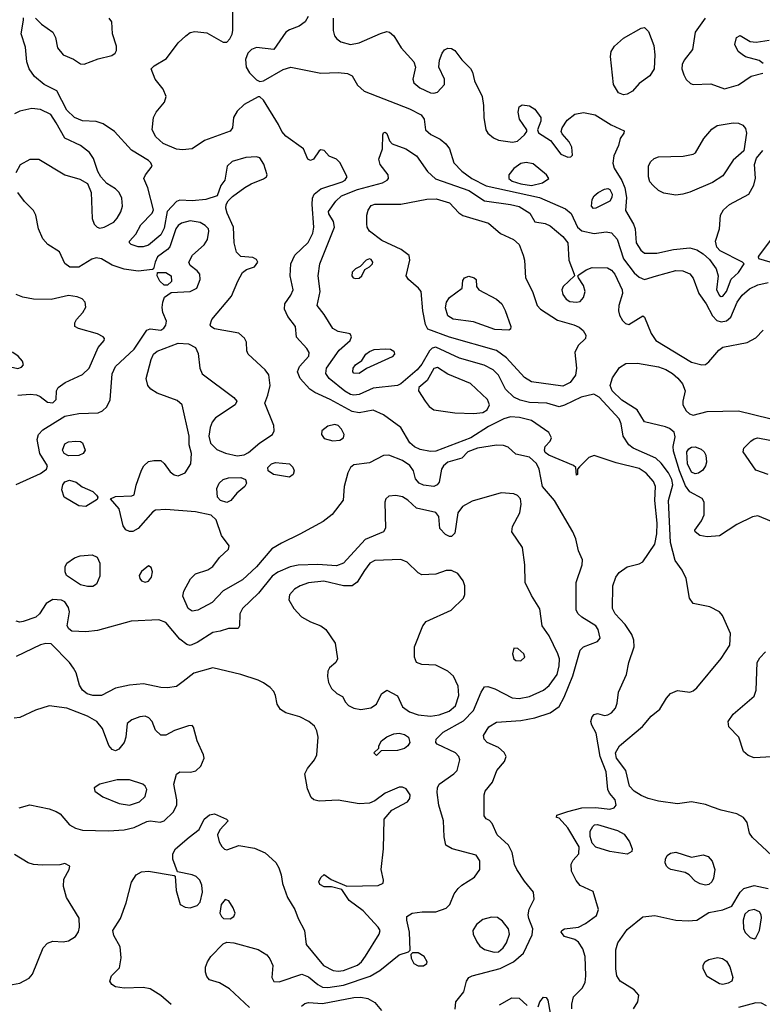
# Model space of a CAD drawing. Extents: x 1173079 to 1307053, y 522583 to 678478.
# Tile 198 of 256: x 1199175 to 1203442, y 605161 to 610817. Entities that reach past the tile are written whole.
import ezdxf

# ---------------------------------------------------------------- set-up
doc = ezdxf.new("R2010")
doc.units = 0

msp = doc.modelspace()

# ---------------------------------------------------------------- linework, layer by layer
at = {"layer": '0CON20XD'}
for points in [[(1200825, 608928.6), (1200765, 608992.5), (1200758.8, 609055), (1200715, 609111.2), (1200695.8, 609155), (1200698.6, 609185), (1200733.5, 609235), (1200745.4, 609265), (1200728.2, 609345), (1200733.2, 609415), (1200755.4, 609465), (1200832.8, 609537.2), (1200858.5, 609591.5), (1200864.3, 609625.7), (1200854.8, 609755.2), (1200858, 609792), (1200866.7, 609815), (1200905, 609845.2), (1201027.3, 609885), (1201045, 609895.5), (1201056.2, 609915), (1201015, 609995.7), (1200995, 610015.7), (1200952.7, 610032.7), (1200925, 610066), (1200905, 610068.8), (1200895, 610063.3), (1200862.5, 610015), (1200845, 610008.8), (1200830, 610015), (1200805.8, 610075), (1200705, 610148.2), (1200680.7, 610175), (1200661.1, 610215), (1200575.4, 610355.4), (1200555, 610373.8), (1200545, 610373.8), (1200465, 610328.9), (1200425, 610291.9), (1200403.6, 610255), (1200398.1, 610195), (1200385, 610177.1), (1200237.7, 610122.3), (1200165, 610075.7), (1200111.1, 610068.9), (1200075, 610072.3), (1199998.6, 610105), (1199956.4, 610145), (1199935.4, 610185), (1199943.8, 610255), (1199960, 610285), (1200007.3, 610342.7), (1200016.4, 610375), (1199998.8, 610418.8), (1199954.2, 610475), (1199930, 610535), (1199947.7, 610552.3), (1200019.2, 610595), (1200085, 610684), (1200129.4, 610725), (1200155, 610743.1), (1200180.6, 610749.4), (1200250.6, 610740.6), (1200345, 610688), (1200365, 610688.8), (1200383.2, 610706.8), (1200396.5, 610733.5), (1200399.5, 610755), (1200399.6, 611005)], [(1199955, 607998.8), (1199940.5, 607989.5), (1199856, 607894), (1199825, 607877.8), (1199805, 607876.9), (1199785, 607887.5), (1199770.2, 607910.2), (1199747, 608007), (1199697.5, 608065), (1199725, 608078.8), (1199818.8, 608081.2), (1199833, 608087), (1199844.1, 608144.1), (1199875, 608228.6), (1199889.1, 608255), (1199915, 608278.2), (1199945, 608285.6), (1199985, 608284.2), (1200005, 608268), (1200040.4, 608220.4), (1200063.2, 608203.2), (1200085, 608197.7), (1200126.5, 608215), (1200158.1, 608265), (1200161.2, 608325), (1200148, 608375), (1200149.4, 608425), (1200109.4, 608605), (1200080.1, 608630.1), (1199965, 608670.9), (1199929.4, 608695), (1199911.4, 608715), (1199902.5, 608755), (1199929.7, 608865), (1199944.1, 608895), (1199965, 608912.7), (1200085, 608958.4), (1200145, 608955.4), (1200184.6, 608934.6), (1200200.2, 608900.2), (1200210, 608815), (1200223, 608783), (1200405, 608646.5), (1200423.1, 608625), (1200412.9, 608605), (1200300.2, 608529.8), (1200281.4, 608505), (1200270, 608475), (1200262.5, 608425), (1200272, 608385), (1200307.5, 608347.5), (1200356.9, 608326.9), (1200425, 608311.6), (1200465, 608317.5), (1200489.6, 608330.4), (1200555, 608387.2), (1200627.5, 608435), (1200637.5, 608455), (1200635.6, 608485), (1200584.3, 608614.3), (1200599.8, 608660.2), (1200613.6, 608715), (1200606.1, 608776.1), (1200586.1, 608806.1), (1200487.9, 608895), (1200480, 608915), (1200477.3, 608965), (1200467.3, 608987.3), (1200435, 609015.5), (1200295, 609041.4), (1200273.8, 609055), (1200268.8, 609065), (1200278, 609095), (1200391.7, 609228.3), (1200427.8, 609315), (1200455.7, 609364.3), (1200478.3, 609381.7), (1200525, 609396.7), (1200543.3, 609425), (1200535, 609440), (1200515, 609450), (1200445, 609456), (1200421.5, 609481.5), (1200406.6, 609535), (1200403.3, 609625), (1200367.3, 609705), (1200359.4, 609735), (1200362, 609755), (1200373.2, 609776.8), (1200398.1, 609801.9), (1200467.8, 609852.2), (1200505.3, 609874.7), (1200575, 609902.9), (1200593.3, 609915), (1200596.7, 609925), (1200577.3, 609987.3), (1200554, 610024), (1200535, 610030), (1200475, 610025.5), (1200395, 610001.9), (1200367.5, 609975), (1200353.3, 609895), (1200330, 609865), (1200310, 609805), (1200245, 609783.5), (1200165, 609776.9), (1200095, 609780), (1200075, 609771.9), (1200022.5, 609715), (1200005, 609619.2), (1199985, 609581.5), (1199915, 609521.3), (1199885, 609511.8), (1199855, 609512.9), (1199815.5, 609525.5), (1199805.8, 609535), (1199805.7, 609545), (1199841.9, 609585), (1199871.2, 609638.8), (1199936, 609705), (1199944.3, 609725), (1199911.7, 609851.7), (1199888.1, 609905), (1199896.9, 609925), (1199935.7, 609975), (1199928.6, 609995), (1199915, 610007.5), (1199817.2, 610067.2), (1199720, 610175), (1199655, 610219.2), (1199615, 610233.1), (1199535, 610235.9), (1199489.5, 610255), (1199446.7, 610296.7), (1199387.7, 610407.7), (1199315, 610444.5), (1199260.6, 610490.6), (1199230, 610535), (1199215.7, 610575), (1199208.3, 610658.3), (1199183.6, 610736.4), (1199197.5, 610815), (1199197.5, 610827.5)], [(1200832.7, 610835), (1200815.9, 610804.1), (1200780.3, 610779.7), (1200725, 610758.9), (1200704.8, 610745.2), (1200635, 610646), (1200535, 610656.9), (1200506.2, 610645), (1200486, 610625), (1200472.5, 610587.5), (1200475.5, 610545), (1200495, 610512.2), (1200535, 610471.4), (1200555, 610462), (1200575, 610465.6), (1200689.1, 610530.9), (1200733.7, 610543.7), (1200905, 610509.3), (1201005, 610513.3), (1201058.2, 610508.2), (1201084.5, 610494.5), (1201115, 610440), (1201155, 610407.3), (1201414.8, 610304.8), (1201480.7, 610270.7), (1201499.5, 610245), (1201505.6, 610185), (1201538, 610158), (1201590.6, 610130.6), (1201624.2, 610104.2), (1201643.6, 610075), (1201670, 609995), (1201715, 609947.1), (1201772.5, 609905), (1201855, 609861.9), (1202160.8, 609795), (1202310.9, 609730.9), (1202343.8, 609703.8), (1202379.1, 609625), (1202405, 609604.1), (1202475, 609588.7), (1202545, 609599.3), (1202575, 609593.3), (1202607, 609557), (1202645, 609443.5), (1202705, 609363.8), (1202735, 609338.5), (1202765, 609325.4), (1202834, 609345), (1202945, 609375.4), (1202985, 609373.5), (1203025, 609356.7), (1203045, 609332.5), (1203077.6, 609245), (1203118.8, 609185), (1203155.6, 609115.6), (1203180, 609090), (1203205, 609080.9), (1203235, 609087.5), (1203261, 609109), (1203297.5, 609195), (1203325, 609235.3), (1203368.7, 609271.3), (1203415, 609293.8), (1203475, 609307.7)], [(1199265, 610826), (1199300.5, 610790.5), (1199365.7, 610745), (1199381.4, 610715), (1199391.9, 610655), (1199424.7, 610614.7), (1199485, 610590.6), (1199525, 610564), (1199545, 610562), (1199625, 610592.5), (1199705, 610611.5), (1199724.3, 610625), (1199730.9, 610639.1), (1199730.5, 610665), (1199707.8, 610735), (1199704.4, 610805), (1199690, 610825)], [(1200976.7, 610825), (1200976.2, 610755), (1200983.5, 610725), (1200996.2, 610706.2), (1201019.4, 610689.4), (1201075.3, 610674.7), (1201126.2, 610683.8), (1201248.3, 610738.3), (1201285, 610749.1), (1201300, 610745), (1201324.2, 610725), (1201365.9, 610655.9), (1201440, 610575), (1201450, 610545), (1201434.4, 610475.6), (1201440, 610455), (1201474, 610425), (1201535, 610396.5), (1201555, 610394.5), (1201575, 610401.1), (1201615.7, 610445), (1201615.7, 610475), (1201582.5, 610545), (1201587.5, 610585), (1201602, 610625), (1201615.8, 610644.2), (1201635, 610654), (1201655, 610652), (1201675, 610640), (1201715, 610586.2), (1201765, 610537.5), (1201775.9, 610515.9), (1201788.6, 610465), (1201832.2, 610375), (1201840.5, 610325), (1201841.5, 610255), (1201853.3, 610185), (1201864.7, 610164.7), (1201897.7, 610137.7), (1201925, 610125.5), (1202005.7, 610114.3), (1202035, 610120), (1202076.2, 610155), (1202088.8, 610175), (1202088, 610185), (1202045.8, 610245), (1202039.2, 610285), (1202044, 610316), (1202061.7, 610328.3), (1202105, 610322.2), (1202135, 610302.2), (1202169.4, 610255), (1202168.6, 610235), (1202149.2, 610185), (1202155, 610166.7), (1202225, 610123.8), (1202285, 610043.8), (1202325, 610027.5), (1202341.7, 610028.3), (1202351.7, 610038.3), (1202347.5, 610085), (1202332.9, 610115), (1202291.2, 610161.2), (1202286, 610175), (1202292, 610195), (1202320.7, 610239.3), (1202365, 610274.3), (1202415, 610284.4), (1202481.3, 610271.3), (1202572.4, 610212.4), (1202647.7, 610177.7), (1202646.2, 610165), (1202625.5, 610134.5), (1202615.4, 610095), (1202588.8, 610035), (1202582.3, 609992.3), (1202590.8, 609965), (1202633.8, 609893.8), (1202651.5, 609851.5), (1202660.9, 609795), (1202655, 609720), (1202701.8, 609641.8), (1202710.4, 609615), (1202717.7, 609535), (1202742.9, 609492.9), (1202765, 609476.4), (1202835.4, 609475.4), (1202932.3, 609497.7), (1203025, 609505.8), (1203064.8, 609494.8), (1203101.3, 609471.3), (1203138.9, 609438.9), (1203175.6, 609385), (1203188.1, 609345), (1203178.4, 609265), (1203195, 609232.7), (1203205, 609226.5), (1203215, 609228.5), (1203236.6, 609255), (1203263.1, 609326.9), (1203304, 609365), (1203337.5, 609415), (1203327.5, 609425), (1203198.7, 609488.7), (1203179.6, 609509.6), (1203173.4, 609545), (1203196.1, 609615), (1203201.1, 609695), (1203218.5, 609725), (1203252.5, 609755), (1203363.3, 609815), (1203392.9, 609867.1), (1203403.3, 609906.7), (1203397.5, 609985), (1203408.5, 610021.5), (1203444.8, 610065.2)], [(1202645, 610384.5), (1202615, 610397.1), (1202587.3, 610445), (1202568.8, 610605), (1202573.8, 610635), (1202592.1, 610665), (1202645, 610710), (1202745, 610768.6), (1202765, 610771.4), (1202788.2, 610748.2), (1202817.8, 610667.8), (1202824.4, 610614.4), (1202819.5, 610535), (1202795.6, 610494.4), (1202735, 610449.6), (1202695, 610406.9), (1202665, 610388.8), (1202645, 610384.5)], [(1203114.2, 610825), (1203055.5, 610745), (1203040, 610645), (1202992.9, 610585), (1202980.8, 610559.2), (1202980, 610535), (1202990.4, 610500.4), (1203005, 610474), (1203030, 610450), (1203045, 610444.2), (1203145, 610447.8), (1203225, 610420), (1203305, 610442.9), (1203378.3, 610491.7), (1203445, 610510)], [(1203446.2, 610565), (1203423, 610583), (1203345, 610603.8), (1203325, 610616.7), (1203303.3, 610635), (1203283.9, 610673.9), (1203293.3, 610715), (1203315, 610726.7), (1203372.5, 610692.5), (1203407.3, 610687.3), (1203480.9, 610699.1)], [(1199155, 609938.8), (1199180, 609985), (1199235, 610015.5), (1199285, 610015.5), (1199435, 609925.3), (1199521.4, 609901.4), (1199565.5, 609875.5), (1199586.2, 609825), (1199591.8, 609675), (1199603, 609643), (1199620, 609625), (1199635, 609619.4), (1199661.2, 609625), (1199715, 609653.3), (1199735, 609676.9), (1199756.8, 609713.3), (1199765.3, 609745), (1199761.7, 609791.7), (1199746.2, 609825), (1199725.2, 609845.2), (1199675.4, 609875.4), (1199640.8, 609915), (1199624.5, 609944.5), (1199598.8, 610018.8), (1199575.6, 610055), (1199524.2, 610095), (1199435, 610136.7), (1199383.8, 610223.8), (1199353.2, 610273.2), (1199295, 610301.3), (1199245, 610306), (1199175, 610290.9), (1199145, 610275.4)], [(1202945, 609808.6), (1202875, 609821.4), (1202845.6, 609835.6), (1202813.7, 609863.7), (1202795.7, 609885), (1202787.1, 609915), (1202788.6, 609975), (1202799.8, 610000.2), (1202820.6, 610019.4), (1202845, 610028.5), (1202987.9, 610032.1), (1203045, 610043.8), (1203056.9, 610053.1), (1203106, 610134), (1203152.4, 610187.6), (1203181.7, 610208.3), (1203275, 610224.6), (1203305, 610222.7), (1203330.4, 610210.4), (1203345, 610192), (1203351.2, 610165), (1203335.5, 610064.5), (1203275, 610010), (1203215, 609920.6), (1203155, 609880.9), (1203025.9, 609825.9), (1202985, 609814.4), (1202945, 609808.6)], [(1203496.5, 606016.5), (1203385, 606118.8), (1203368, 606145), (1203354.6, 606205), (1203333.5, 606235), (1203295, 606254.7), (1203205, 606275.4), (1203155, 606293.8), (1203115, 606309.5), (1203035, 606324.4), (1202955, 606313.1), (1202845, 606328.4), (1202785, 606343.3), (1202745, 606360.3), (1202705, 606385.4), (1202677.7, 606415), (1202657.8, 606505), (1202603.1, 606575), (1202598.8, 606605), (1202621.1, 606645), (1202753.7, 606756.3), (1202803.7, 606816.3), (1202853.4, 606856.6), (1202890.5, 606919.5), (1202915, 606946.9), (1202955, 606963.1), (1203025, 606954.3), (1203045, 606961.9), (1203065, 606980), (1203205, 607148), (1203255.5, 607224.5), (1203258.3, 607291.7), (1203212, 607395), (1203196.2, 607415), (1203140, 607445), (1203045, 607464), (1203022.5, 607495), (1203005, 607607.5), (1202982, 607655), (1202940.6, 607710.6), (1202914.8, 607814.8), (1202903.2, 608055), (1202927.1, 608145), (1202921.3, 608175), (1202902.3, 608215), (1202860.2, 608270.2), (1202829, 608299), (1202700, 608355), (1202675, 608374.3), (1202642.3, 608425), (1202631.3, 608495), (1202620, 608525), (1202505, 608648.3), (1202473.6, 608666.4), (1202400.7, 608649.3), (1202305, 608601.8), (1202275, 608593.5), (1202204, 608614), (1202105, 608617.9), (1202050.8, 608630.8), (1202015, 608648.5), (1201966.1, 608695), (1201925.2, 608775.2), (1201894.4, 608805), (1201842.7, 608832.7), (1201702.2, 608872.2), (1201565, 608936.5), (1201545, 608930.5), (1201528.9, 608915), (1201485, 608838), (1201459.2, 608805), (1201365, 608725.4), (1201345, 608715.4), (1201205, 608699.7), (1201125, 608664.3), (1201095, 608660), (1201075, 608664.3), (1201042.8, 608682.8), (1200952.9, 608755), (1200933.1, 608785), (1200936.9, 608815), (1201010.7, 608919.3), (1201073.1, 608975), (1201081.4, 608995), (1201072.9, 609012.9), (1201005, 609026), (1200973.5, 609043.5), (1200925, 609123.1), (1200884.4, 609175), (1200900.4, 609255), (1200890, 609345), (1200900, 609415), (1200983.9, 609625), (1200978.7, 609658.7), (1200950.9, 609700.9), (1200950, 609715), (1200990.6, 609775), (1201024.3, 609805), (1201115, 609842.3), (1201259.3, 609880.7), (1201287.1, 609895), (1201294.3, 609905), (1201292.5, 609925), (1201246, 609986), (1201238.8, 610015), (1201260, 610075), (1201261.2, 610155), (1201265, 610166.7), (1201275, 610170), (1201285, 610162.5), (1201300.3, 610120.3), (1201314.2, 610104.2), (1201394.5, 610074.5), (1201454.5, 610034.5), (1201517.1, 609945), (1201563.4, 609903.4), (1201755, 609835.2), (1201845, 609776.2), (1201995, 609755.6), (1202045, 609743.2), (1202105.6, 609705), (1202135, 609656), (1202195, 609646.6), (1202223.2, 609633.2), (1202295, 609571.8), (1202324.7, 609535), (1202330.4, 609435), (1202361.2, 609355), (1202362.5, 609345), (1202296.7, 609285), (1202289.1, 609265), (1202295, 609238), (1202315, 609210.8), (1202335, 609198.6), (1202375, 609194.4), (1202395, 609198.6), (1202415, 609222), (1202423.2, 609255), (1202415, 609290.8), (1202386, 609335), (1202382.5, 609345), (1202387.7, 609352.3), (1202429.8, 609380.2), (1202465, 609392.6), (1202551.8, 609391.8), (1202575, 609377.5), (1202593.6, 609355), (1202637.4, 609265), (1202638.2, 609245), (1202617.8, 609175), (1202615.4, 609145), (1202620.5, 609120.5), (1202638.5, 609088.5), (1202655, 609072), (1202675, 609066.2), (1202756, 609116), (1202765, 609107.5), (1202803.5, 609013.5), (1202830.5, 608975), (1203035, 608849.2), (1203095, 608834.6), (1203115, 608836.5), (1203135, 608850.9), (1203191.2, 608918.8), (1203214.7, 608935.3), (1203355, 608963.1), (1203405, 608988.6), (1203447, 609033)], [(1202115, 609864.6), (1202179.5, 609880.5), (1202214.3, 609905), (1202201.9, 609925), (1202125, 609988.9), (1202085, 609997.5), (1202055, 609990), (1202015, 609962.5), (1201985.4, 609925), (1201985.4, 609905), (1202005, 609890.2), (1202055, 609873.8), (1202115, 609864.6)], [(1199155, 608146.5), (1199295, 608210.9), (1199328.6, 608235), (1199335.6, 608255), (1199290.7, 608325), (1199275.4, 608405), (1199283.8, 608435), (1199308.1, 608461.9), (1199435, 608539.2), (1199515.4, 608555.4), (1199625, 608559.1), (1199650.2, 608569.8), (1199676, 608594), (1199695, 608632.5), (1199706.7, 608783.3), (1199726.4, 608825), (1199831.8, 608925), (1199905, 609032.9), (1199925, 609041.4), (1199985, 609034.4), (1200002.5, 609045), (1200015, 609062), (1200018.9, 609085), (1199998.2, 609135), (1199993.5, 609163.5), (1199996.8, 609195), (1200007.7, 609222.3), (1200045, 609249.2), (1200155, 609255.7), (1200192, 609275), (1200212, 609325), (1200209.2, 609355), (1200194.4, 609374.4), (1200154.3, 609404.3), (1200146, 609425), (1200167.5, 609465), (1200235, 609522.9), (1200254.4, 609555), (1200262.1, 609602.1), (1200258.9, 609615), (1200240.6, 609635), (1200212.3, 609652.3), (1200155, 609661.4), (1200105, 609647.5), (1200085, 609634.6), (1200072.4, 609615), (1200036.9, 609513.1), (1200023.8, 609496.2), (1199967.6, 609455), (1199952.5, 609425), (1199944, 609386), (1199937.5, 609382.5), (1199855, 609373.3), (1199775, 609383.4), (1199706.3, 609406.3), (1199645, 609443.5), (1199615, 609448.9), (1199588.6, 609441.4), (1199515, 609395.7), (1199462.5, 609395), (1199435, 609416), (1199403.8, 609483.8), (1199336, 609526), (1199307.7, 609557.7), (1199282.1, 609615), (1199268.5, 609695), (1199255, 609721.4), (1199203.5, 609773.5), (1199165, 609823.8)], [(1202472, 609732), (1202461.2, 609745), (1202463.9, 609783.9), (1202475.8, 609805), (1202498.6, 609825), (1202535, 609843.4), (1202555, 609847.1), (1202565, 609842), (1202579.3, 609815), (1202576.6, 609795), (1202565.3, 609775), (1202485, 609733.8), (1202472, 609732)], [(1202295, 608712.7), (1202115, 608736.7), (1202075, 608761.2), (1201971.3, 608875), (1201915, 608917.5), (1201645, 608993), (1201519.9, 609039.9), (1201506.6, 609066.6), (1201490.9, 609145), (1201481.5, 609255), (1201467.1, 609275), (1201408.2, 609325), (1201396.2, 609345), (1201416.4, 609435), (1201411.8, 609461.8), (1201366.6, 609496.6), (1201255, 609549.2), (1201185, 609603.1), (1201171.8, 609625), (1201168.8, 609645), (1201170, 609695), (1201177.6, 609722.4), (1201195, 609748.9), (1201215, 609757.3), (1201365, 609757.7), (1201515, 609786), (1201568.2, 609788.3), (1201645, 609764.5), (1201697.8, 609707.8), (1201721.9, 609691.9), (1201867.7, 609647.7), (1201938, 609588), (1202012.9, 609555), (1202044.3, 609525), (1202068, 609465), (1202076.2, 609435), (1202081.2, 609335), (1202120.8, 609255), (1202148.9, 609175), (1202168.1, 609155), (1202265, 609090.3), (1202358.8, 609065), (1202390.2, 609050.2), (1202411.7, 609031.7), (1202428, 609005), (1202426, 608985), (1202384.4, 608945.6), (1202365.2, 608904.8), (1202373.8, 608815), (1202368.2, 608775), (1202337.7, 608732.3), (1202295, 608712.7)], [(1203506.5, 609573.5), (1203423.3, 609465), (1203417.5, 609455), (1203420, 609445), (1203485, 609426.2)], [(1201105, 609329.4), (1201125, 609332.2), (1201140.8, 609345), (1201158.3, 609381.7), (1201185, 609396.7), (1201201.2, 609415), (1201203.8, 609425), (1201195, 609440), (1201185, 609443.8), (1201165, 609436), (1201131.2, 609398.8), (1201103.8, 609385), (1201085, 609366), (1201083.3, 609345), (1201090, 609335), (1201105, 609329.4)], [(1200025, 609291.2), (1200005, 609292.9), (1199980.6, 609315), (1199964.4, 609345), (1199967.5, 609365), (1200015, 609364.4), (1200046, 609345), (1200047.7, 609312.3), (1200025, 609291.2)], [(1201985, 609033.3), (1201905, 609038.2), (1201781.7, 609081.7), (1201665, 609096.7), (1201635.7, 609115), (1201622, 609162), (1201626.4, 609195), (1201645, 609221.4), (1201716.7, 609275), (1201720.7, 609319.3), (1201730, 609335), (1201755, 609344), (1201786.7, 609335), (1201797.5, 609325), (1201800, 609285), (1201813.3, 609265), (1201915, 609212.1), (1201945.4, 609185), (1201965, 609146), (1201996.2, 609055), (1201995, 609040), (1201985, 609033.3)], [(1199165, 608660), (1199235, 608666.2), (1199272.2, 608662.2), (1199293.1, 608653.1), (1199335, 608619.4), (1199365, 608615.6), (1199384.3, 608635), (1199386.9, 608685), (1199395.6, 608705), (1199436.6, 608733.4), (1199535, 608778.7), (1199574, 608816), (1199626, 608934), (1199660, 608975), (1199662, 608985), (1199654, 608995), (1199622.9, 609012.9), (1199512.6, 609042.6), (1199492, 609055), (1199491.4, 609075), (1199500.6, 609095), (1199538.6, 609135), (1199554.3, 609165), (1199550.8, 609195), (1199533.4, 609213.4), (1199504.6, 609224.6), (1199455, 609231.8), (1199355, 609209.4), (1199255, 609212.1), (1199192.4, 609222.4), (1199155, 609239.2)], [(1199165, 608814.2), (1199185, 608821.2), (1199196.7, 608835), (1199191.2, 608855), (1199166.2, 608885), (1199136.2, 608905), (1199085, 608920.8), (1199065, 608934.6), (1199005, 609017.1), (1198985, 609032.9), (1198955, 609038.2), (1198934.7, 609025.3), (1198907.3, 608975), (1198890.5, 608915), (1198895.5, 608895), (1198921.5, 608865), (1198955, 608837.1), (1198995, 608820), (1199123, 608823), (1199165, 608814.2)], [(1202347.3, 605135), (1202347.2, 605162.8), (1202357.1, 605205), (1202406, 605254), (1202423.6, 605286.4), (1202428.6, 605325), (1202424, 605435), (1202410.5, 605480.5), (1202385, 605518.6), (1202365, 605534.3), (1202305, 605550.6), (1202286.9, 605575), (1202290, 605585), (1202305, 605595.4), (1202385, 605604.6), (1202426.7, 605625), (1202488.3, 605671.7), (1202501.4, 605705), (1202469.2, 605809.2), (1202395, 605843.1), (1202371.6, 605871.6), (1202344.8, 605925), (1202343, 605967), (1202355, 605990), (1202386.9, 606025), (1202388.7, 606065), (1202324.5, 606174.5), (1202275, 606230), (1202260, 606235), (1202261.7, 606248.3), (1202325, 606268.8), (1202405, 606289.6), (1202485, 606292), (1202565, 606281.3), (1202589.9, 606290.1), (1202602.2, 606305), (1202596.4, 606335), (1202564.4, 606374.4), (1202555, 606395.8), (1202544.2, 606495.8), (1202510, 606585), (1202487.8, 606717.8), (1202461.4, 606765), (1202457.1, 606785), (1202465, 606813.3), (1202475, 606826.2), (1202495, 606831.2), (1202535, 606820), (1202555, 606824), (1202575, 606836), (1202597.4, 606862.6), (1202608.7, 606891.3), (1202615.5, 606955), (1202661.9, 607055), (1202675.5, 607125), (1202705.3, 607215), (1202703.2, 607253.2), (1202691.5, 607285), (1202652.9, 607342.9), (1202595.5, 607405), (1202580.5, 607435), (1202583.3, 607565), (1202600, 607615), (1202618.3, 607641.7), (1202665, 607674.4), (1202735, 607691.9), (1202755, 607703.1), (1202823.5, 607805), (1202835.7, 607864.3), (1202838.4, 607925), (1202824.5, 608055), (1202828.2, 608135), (1202816.2, 608165), (1202775, 608212.3), (1202735, 608238.7), (1202602.1, 608272.1), (1202475, 608314), (1202445, 608302), (1202390.7, 608249.3), (1202380, 608235), (1202380, 608205), (1202375, 608200), (1202370, 608245), (1202356.1, 608256.1), (1202215, 608315.4), (1202195, 608330.9), (1202189.7, 608345), (1202194.7, 608365), (1202221.9, 608395), (1202231.1, 608415), (1202214.5, 608445), (1202115, 608514.7), (1202047.3, 608532.7), (1201995, 608535.9), (1201956.6, 608523.4), (1201868.9, 608481.1), (1201767.8, 608415), (1201565, 608338.1), (1201535, 608336.2), (1201475, 608348.5), (1201443.3, 608363.3), (1201416.3, 608386.3), (1201365, 608475.4), (1201265, 608547.5), (1201205, 608573.6), (1201125, 608559.4), (1201085, 608566.7), (1200959.5, 608635), (1200870.6, 608675), (1200842.2, 608695), (1200785.6, 608755), (1200771.1, 608795), (1200781.9, 608825), (1200835.5, 608885), (1200838.5, 608905), (1200825, 608928.6)], [(1201125, 608784.4), (1201095, 608786.2), (1201089.2, 608795), (1201090, 608815), (1201105, 608834), (1201140, 608860), (1201164.4, 608895), (1201185, 608911.5), (1201212.1, 608922.1), (1201275.6, 608925.6), (1201305, 608924), (1201325, 608912.5), (1201328.8, 608895), (1201315, 608880), (1201167.6, 608812.4), (1201125, 608784.4)], [(1201785, 608554.5), (1201835, 608560.6), (1201860.8, 608575), (1201874.4, 608605), (1201863.5, 608635), (1201765, 608727.1), (1201635, 608781.5), (1201575, 608819.6), (1201555, 608813.5), (1201516.2, 608745), (1201468.2, 608705), (1201466.2, 608685), (1201503.8, 608625), (1201528.5, 608595), (1201555, 608575.3), (1201675, 608558.2), (1201785, 608554.5)], [(1203493.8, 607935), (1203415, 607966.7), (1203385, 607962.2), (1203295, 607917.5), (1203195, 607852.5), (1203125, 607845.6), (1203083.3, 607855), (1203056.2, 607875), (1203054, 607885), (1203092, 607938), (1203107.2, 607972.8), (1203108.5, 608045), (1203095.7, 608065.7), (1203025, 608105.3), (1203000.3, 608140.3), (1202966.5, 608225), (1202931.7, 608338.3), (1202930.3, 608365), (1202941.4, 608421.4), (1202935, 608446.7), (1202908.5, 608468.5), (1202885, 608478.1), (1202765, 608506.7), (1202723.1, 608575), (1202635, 608630.5), (1202579.5, 608685), (1202567.5, 608715), (1202580.9, 608759.1), (1202621.6, 608818.4), (1202658.3, 608841.7), (1202723.8, 608843.8), (1202845, 608823.8), (1202887.2, 608807.2), (1202925, 608783.8), (1202956.9, 608756.9), (1202982.3, 608725), (1202998.2, 608685), (1202984.4, 608625), (1202985.7, 608605), (1203005, 608570), (1203022.7, 608552.7), (1203045, 608546), (1203125, 608565.7), (1203215, 608568.1), (1203305, 608570), (1203485, 608526.2)], [(1200975, 608398.5), (1201015, 608402.5), (1201035.7, 608415), (1201038.9, 608435), (1201024.4, 608465), (1201005, 608486.7), (1200985, 608491.9), (1200945, 608481.4), (1200910.8, 608455), (1200909.2, 608435), (1200925, 608410.8), (1200975, 608398.5)], [(1199455, 608312.3), (1199430.5, 608325), (1199420, 608345), (1199435, 608380), (1199455, 608392.9), (1199495.8, 608395.8), (1199524.1, 608394.1), (1199535, 608386.2), (1199552, 608345), (1199538.8, 608325), (1199515, 608313.1), (1199455, 608312.3)], [(1203475, 608204), (1203405, 608228.8), (1203332, 608335), (1203336, 608355), (1203375, 608395.8), (1203395, 608410), (1203415, 608414.3), (1203485, 608400.8)], [(1201676.4, 605133.6), (1201680, 605175), (1201727.5, 605232.5), (1201742, 605295), (1201755.6, 605314.4), (1201774.5, 605325.5), (1201935, 605367.6), (1202012.7, 605405), (1202068.9, 605455), (1202120.3, 605560.3), (1202123.5, 605595), (1202099.6, 605655), (1202097.3, 605675), (1202103.1, 605706.9), (1202130, 605765), (1202126.7, 605805), (1202075, 605868), (1202030.6, 605935), (1202018.1, 605965), (1202003.8, 606033.8), (1201983.5, 606075), (1201918.6, 606135), (1201890.5, 606200.5), (1201875, 606217.5), (1201855, 606227.5), (1201843.9, 606243.9), (1201843.8, 606365), (1201850, 606385), (1201892, 606438), (1201915.6, 606505), (1201960, 606555), (1201969.5, 606585), (1201958.1, 606608.1), (1201926.9, 606636.9), (1201860, 606665), (1201842.9, 606685), (1201839.2, 606705), (1201871.2, 606755), (1201915, 606781.1), (1202055, 606791.6), (1202135, 606807.1), (1202222.9, 606835), (1202275, 606872.2), (1202303.4, 606925), (1202352.5, 607047.5), (1202395, 607195.8), (1202415, 607214.3), (1202494.1, 607245.9), (1202510, 607265), (1202498.1, 607315), (1202485.6, 607335), (1202405, 607385.5), (1202383.3, 607405), (1202372.7, 607425), (1202371.5, 607585), (1202406.7, 607685), (1202408.1, 607715), (1202385, 607766.7), (1202370.6, 607835), (1202353.3, 607875), (1202247.5, 608055), (1202178.6, 608135), (1202159.3, 608235), (1202145, 608266.8), (1202105, 608304.6), (1202025, 608321.4), (1201981.5, 608361.5), (1201955, 608371.8), (1201915, 608373.8), (1201805, 608355.2), (1201750.6, 608335), (1201715, 608298.6), (1201635, 608275.9), (1201610, 608255), (1201599.3, 608235), (1201585, 608160), (1201574.4, 608145), (1201555, 608134.7), (1201495, 608142.9), (1201470.8, 608155), (1201449.7, 608179.7), (1201436.9, 608225), (1201416.7, 608256.7), (1201375, 608284), (1201295, 608315.4), (1201265, 608313.8), (1201185, 608271.8), (1201095, 608260.6), (1201075, 608244), (1201061.1, 608215), (1201039.2, 608135), (1201033, 608057), (1200970.5, 607975), (1200917.8, 607935), (1200785, 607861.1), (1200679.2, 607810.8), (1200622.7, 607777.3), (1200535.4, 607675), (1200455, 607600), (1200345, 607536.2), (1200281.5, 607468.5), (1200198.8, 607425), (1200165, 607419.4), (1200142.9, 607435), (1200111.4, 607505), (1200118.6, 607535), (1200155.7, 607605), (1200185, 607634.3), (1200255, 607657.5), (1200285, 607675.5), (1200322.5, 607727.5), (1200375.6, 607775), (1200378.5, 607795), (1200335, 607854.4), (1200303.4, 607943.4), (1200275, 607970.7), (1200185, 607990.7), (1200015, 608002.7), (1199955, 607998.8)], [(1203055, 608207.5), (1203035, 608217.5), (1203011.8, 608265), (1203008.9, 608335), (1203018.8, 608351.2), (1203035, 608361.9), (1203055, 608362.9), (1203089.5, 608349.5), (1203106.7, 608335), (1203116.7, 608315), (1203120.5, 608275), (1203116.1, 608253.9), (1203100.5, 608229.5), (1203075, 608211.8), (1203055, 608207.5)], [(1200725, 608190), (1200632.5, 608205), (1200603.3, 608225), (1200600, 608245), (1200622, 608265), (1200645, 608273.1), (1200725, 608265.8), (1200745, 608246.7), (1200751.2, 608225), (1200746.7, 608205), (1200725, 608190)], [(1199555, 608021.4), (1199515, 608024.3), (1199430, 608075), (1199417.1, 608117.1), (1199422.7, 608145), (1199435, 608163.1), (1199462.1, 608172.1), (1199500.3, 608160.3), (1199534.3, 608134.3), (1199595, 608106.7), (1199615.9, 608085.9), (1199623.3, 608075), (1199619.5, 608060.5), (1199555, 608021.4)], [(1200365, 608043.4), (1200328.1, 608055), (1200310.6, 608075), (1200307.1, 608125), (1200321.9, 608155), (1200345, 608175.5), (1200375, 608185.4), (1200445, 608186.9), (1200473.3, 608175), (1200477.5, 608155), (1200468.6, 608135), (1200423.3, 608096.7), (1200388.5, 608055), (1200365, 608043.4)], [(1200495, 605142.5), (1200379.5, 605249.5), (1200323.6, 605283.6), (1200265, 605302.5), (1200250.3, 605320.3), (1200242.5, 605345), (1200243.1, 605375), (1200253.3, 605405), (1200273.1, 605435), (1200345, 605508.9), (1200365, 605517.3), (1200405, 605513.8), (1200545, 605476.4), (1200594.7, 605444.7), (1200613, 605423), (1200629.5, 605385), (1200624.4, 605315), (1200635, 605291.4), (1200665, 605290), (1200796.4, 605333.6), (1200835, 605319.6), (1200887.9, 605275), (1200915, 605260.5), (1200945, 605258.6), (1201035, 605271.2), (1201187.8, 605322.2), (1201244.4, 605355.6), (1201355, 605446), (1201408.3, 605461.7), (1201417.5, 605472.5), (1201414.8, 605575), (1201398.8, 605645), (1201400, 605665), (1201430, 605685), (1201486.7, 605693.3), (1201565, 605692.5), (1201625, 605712.5), (1201645.4, 605734.6), (1201672.1, 605795), (1201695, 605826.9), (1201715, 605845.5), (1201788.9, 605891.1), (1201819.1, 605935), (1201817.8, 605985), (1201797.2, 606017.2), (1201660, 606055), (1201622.5, 606075), (1201612.9, 606122.9), (1201610.8, 606215), (1201582.9, 606305), (1201572.8, 606377.2), (1201575.5, 606404.5), (1201585, 606426), (1201669.2, 606485), (1201688.6, 606505), (1201702.9, 606565), (1201697.1, 606585), (1201679.2, 606605), (1201573.8, 606655), (1201566, 606665), (1201568, 606685), (1201607.1, 606725), (1201725, 606790), (1201781.4, 606848.6), (1201825.5, 606955), (1201845, 606985.7), (1201865, 606987.5), (1201905, 606972.9), (1202005, 606920.9), (1202045, 606917.9), (1202105, 606929.6), (1202185, 606965.4), (1202217.6, 606992.4), (1202263.5, 607055), (1202274.3, 607105.7), (1202276.3, 607145), (1202267.8, 607175), (1202217.3, 607277.3), (1202176.5, 607335), (1202163, 607433), (1202115, 607510), (1202080, 607585), (1202077.5, 607685), (1202064.4, 607785), (1202003.1, 607875), (1202005.7, 607905), (1202048.9, 607985), (1202056.9, 608035), (1202052.9, 608065), (1202035, 608084.5), (1202015, 608093.8), (1201940.8, 608099.2), (1201775, 608052.2), (1201719.5, 608020.5), (1201693.1, 607985), (1201675, 607867.5), (1201655, 607848.8), (1201645, 607848), (1201620.7, 607860.7), (1201588, 607895), (1201582.7, 607962.7), (1201565.5, 607985.5), (1201455, 608011.8), (1201405, 608057.1), (1201375, 608075.3), (1201337, 608083), (1201295, 608080), (1201278.5, 608065), (1201272.8, 608045), (1201277, 607897), (1201265.8, 607875), (1201159.4, 607830.6), (1201035.6, 607695), (1200995, 607680.6), (1200887.3, 607687.3), (1200775, 607683.6), (1200728.8, 607675), (1200657.3, 607642.7), (1200625, 607619.6), (1200546.9, 607523.1), (1200456, 607435), (1200440, 607405), (1200437.5, 607335), (1200429.3, 607320.7), (1200375, 607320), (1200326.4, 607303.6), (1200285, 607297.5), (1200195, 607238.9), (1200155, 607222.5), (1200135, 607228), (1200095, 607259.2), (1200015, 607353.8), (1199975, 607370.3), (1199815, 607361.6), (1199621.4, 607308.6), (1199555, 607300.5), (1199475, 607304.3), (1199457, 607317), (1199448.6, 607335), (1199460.9, 607415), (1199455, 607440), (1199435, 607474), (1199415, 607483.1), (1199365.6, 607485.6), (1199327, 607463), (1199289.6, 607405), (1199268.6, 607385), (1199195, 607359.5), (1199175, 607355.6), (1199155, 607361.4)], [(1199565, 607560.6), (1199525, 607571.5), (1199443.8, 607625), (1199436.2, 607645), (1199436.2, 607675), (1199446, 607695), (1199490, 607725), (1199522.9, 607737.1), (1199592.3, 607742.3), (1199619.7, 607729.7), (1199635.7, 607695), (1199635, 607620), (1199616, 607575), (1199595, 607562), (1199565, 607560.6)], [(1201535, 606816.3), (1201585, 606823.7), (1201642.7, 606845), (1201678.2, 606875), (1201697.8, 606935), (1201695, 606988), (1201666.9, 607046.9), (1201635.2, 607075.2), (1201565, 607108.9), (1201485, 607112.9), (1201454.3, 607124.3), (1201442.5, 607155), (1201442.9, 607215), (1201491.4, 607335), (1201509.5, 607360.5), (1201654.2, 607425), (1201725.7, 607495), (1201732.9, 607515), (1201732.9, 607565), (1201723.4, 607593.4), (1201692, 607635), (1201655, 607653.1), (1201625, 607653.1), (1201565, 607632.2), (1201485, 607627.5), (1201465, 607639.2), (1201401.8, 607701.8), (1201365, 607716.7), (1201215, 607710.9), (1201186.2, 607695), (1201156.8, 607653.2), (1201113.5, 607586.5), (1201085, 607564.4), (1201035, 607565.4), (1200922.3, 607592.3), (1200835, 607582.8), (1200785.8, 607565), (1200754.4, 607545), (1200725, 607514), (1200721.1, 607485), (1200750, 607435), (1200795, 607386.9), (1200845, 607358.5), (1200905, 607334.4), (1200934.5, 607314.5), (1200987.1, 607235), (1201001.4, 607145), (1200990.8, 607125), (1200955.5, 607094.5), (1200945.6, 607075), (1200943.4, 607043.4), (1200949.7, 607009.7), (1200966.7, 606975), (1200996.4, 606946.4), (1201029.3, 606929.3), (1201046.4, 606896.4), (1201065, 606876.7), (1201095, 606862.5), (1201135, 606854.5), (1201193.3, 606865), (1201224.3, 606885.7), (1201253.3, 606945), (1201285, 606966.2), (1201345, 606932.5), (1201375, 606869.2), (1201415, 606840.3), (1201465, 606823), (1201535, 606816.3)], [(1199895, 607585.7), (1199915, 607591.4), (1199932.9, 607615), (1199938.6, 607645), (1199930.7, 607670.7), (1199915, 607680), (1199875, 607648), (1199861.4, 607625), (1199865, 607606.7), (1199875, 607594.3), (1199895, 607585.7)], [(1201161.7, 605438.3), (1201241.1, 605565), (1201245.4, 605585), (1201235.4, 605605), (1201148.3, 605698.3), (1201067.4, 605757.4), (1201025, 605820), (1200966.1, 605836.1), (1200925, 605835.8), (1200900.3, 605850.3), (1200894.3, 605865), (1200905, 605888.8), (1200925, 605906.7), (1200965, 605878), (1201055, 605840), (1201235, 605844), (1201263.6, 605856.4), (1201266, 605875), (1201251.9, 605935), (1201266, 606054), (1201268.8, 606225), (1201313.4, 606276.6), (1201403.8, 606325), (1201415.8, 606344.2), (1201418, 606365), (1201395, 606399.2), (1201375, 606408.6), (1201355, 606408.6), (1201275, 606374.5), (1201215, 606329.5), (1201184, 606316), (1201125, 606313.4), (1201005, 606332.9), (1200895, 606327.9), (1200865.5, 606335.5), (1200849.5, 606349.5), (1200828.9, 606398.9), (1200814.2, 606485), (1200828.1, 606515), (1200869.1, 606565), (1200882.3, 606595), (1200889.1, 606695), (1200882.5, 606732.5), (1200869.5, 606759.5), (1200836.6, 606786.6), (1200785, 606812.2), (1200705, 606834.6), (1200674.3, 606855), (1200654.4, 606885), (1200645.5, 606935), (1200635, 606958.6), (1200615, 606980.9), (1200575, 607008.2), (1200545, 607023.9), (1200445, 607055.4), (1200285, 607094.4), (1200175, 607064.1), (1200114.8, 607015.2), (1200075, 606987.5), (1200025, 606980), (1199985, 606981.8), (1199887.2, 607002.8), (1199805.5, 606994.5), (1199725, 606977.5), (1199645.4, 606934.6), (1199595, 606934.6), (1199562, 606945), (1199535.6, 606965), (1199519.5, 606995), (1199500.4, 607065), (1199485, 607092.9), (1199460.5, 607125), (1199355, 607231.2), (1199325, 607234.6), (1199295, 607226.2), (1199155, 607158.5)], [(1202055, 607134), (1202076.7, 607155), (1202071.2, 607175), (1202037.5, 607205), (1202013.9, 607206.1), (1202006.2, 607175), (1202013.8, 607145), (1202025, 607136.2), (1202055, 607134)], [(1203665, 606592.1), (1203395, 606577.3), (1203360.1, 606590.1), (1203334, 606614), (1203307.5, 606695), (1203250, 606755), (1203245.7, 606785), (1203275, 606827.5), (1203395, 606930.8), (1203405.9, 606965), (1203412.9, 607125), (1203427.7, 607152.3), (1203460.9, 607185)], [(1199171.2, 606288.8), (1199233.4, 606306.6), (1199345, 606284.2), (1199385, 606268), (1199406.7, 606255), (1199462.1, 606192.1), (1199495, 606172), (1199535, 606160.8), (1199685, 606157.1), (1199775, 606164.1), (1199832.3, 606177.7), (1199905, 606211.5), (1199925, 606214.5), (1199983, 606207), (1200005, 606215.6), (1200056, 606264), (1200077.5, 606305), (1200078.5, 606335), (1200061.5, 606425), (1200075, 606483.3), (1200095, 606495.8), (1200155.6, 606494.4), (1200187.4, 606502.6), (1200215, 606530), (1200234, 606575), (1200232, 606595), (1200194.5, 606674.5), (1200173.8, 606753.8), (1200165, 606762.5), (1200145, 606761.2), (1200065.3, 606734.7), (1200015, 606707.5), (1199985, 606708.1), (1199956, 606736), (1199935.3, 606785.3), (1199917.1, 606807.1), (1199895, 606815.5), (1199865, 606812.7), (1199820, 606795), (1199792.9, 606775), (1199784.4, 606695.6), (1199774.5, 606665.5), (1199745, 606626), (1199725, 606617.5), (1199705.5, 606625.5), (1199688, 606648), (1199650.6, 606745), (1199618.9, 606785), (1199565, 606816.4), (1199445, 606863.1), (1199345, 606875.8), (1199265, 606850.8), (1199175, 606808), (1199144.2, 606804.2)], [(1201225, 606590), (1201210, 606605), (1201237.5, 606632.5), (1201237.5, 606645), (1201253.3, 606675), (1201285, 606698), (1201325, 606714.2), (1201355, 606717.8), (1201385, 606711.9), (1201409.2, 606695), (1201416, 606665), (1201405, 606646.2), (1201385, 606630.8), (1201345, 606619.2), (1201252.5, 606617.5), (1201225, 606590)], [(1199805, 606304.6), (1199862.5, 606325), (1199896.5, 606355), (1199905.5, 606395), (1199895.5, 606415), (1199882.9, 606425), (1199805, 606450.3), (1199735, 606450), (1199634.5, 606425.5), (1199603.3, 606405), (1199606.7, 606385), (1199653.2, 606353.2), (1199746.7, 606315), (1199805, 606304.6)], [(1200045, 605160), (1199985, 605211.5), (1199925, 605250.4), (1199885, 605257.8), (1199775, 605253.3), (1199725, 605261.1), (1199704.8, 605274.8), (1199692.8, 605295), (1199702.9, 605325), (1199748.5, 605371.5), (1199758.9, 605428.9), (1199751.7, 605491.7), (1199715, 605556.2), (1199710, 605585), (1199755, 605653.8), (1199786.5, 605745), (1199817.1, 605862.9), (1199844.7, 605905.3), (1199875, 605921.8), (1199915, 605926.9), (1200061.7, 605901.7), (1200067.5, 605897.5), (1200074.4, 605815), (1200096.7, 605735), (1200125, 605720), (1200155, 605715.7), (1200195, 605728.6), (1200211.4, 605748.6), (1200224.5, 605805), (1200221.5, 605845), (1200209.4, 605875), (1200188, 605895), (1200165, 605905.6), (1200081.7, 605921.7), (1200054.4, 605994.4), (1200054.4, 606025), (1200069.5, 606055), (1200148.9, 606121.1), (1200206.2, 606165), (1200235.8, 606225), (1200265, 606249.4), (1200295, 606254.4), (1200363.3, 606225), (1200372.5, 606215), (1200325, 606163.8), (1200311.4, 606135), (1200320.8, 606095), (1200336.8, 606066.8), (1200351.7, 606051.7), (1200365, 606049.2), (1200435, 606073.6), (1200525, 606057.7), (1200585, 606030.5), (1200645.8, 605975), (1200664.3, 605945), (1200677.5, 605905), (1200684, 605855), (1200712.9, 605775), (1200756.7, 605706.7), (1200774, 605654), (1200810.9, 605585), (1200821.5, 605505), (1200919.6, 605385), (1200975.6, 605355.6), (1201005, 605351.6), (1201035, 605355.7), (1201115, 605385.9), (1201138.9, 605405), (1201161.7, 605438.3)], [(1202665, 606024.2), (1202565, 606039.5), (1202485, 606063.1), (1202465, 606087.3), (1202451.9, 606125), (1202453.2, 606155), (1202467.6, 606182.4), (1202477.6, 606192.4), (1202495, 606194.7), (1202609.4, 606159.4), (1202647.9, 606137.9), (1202678.6, 606095), (1202694, 606055), (1202691.2, 606038.8), (1202665, 606024.2)], [(1199092.3, 605267.7), (1199175, 605281.8), (1199228.9, 605311.1), (1199248.6, 605335), (1199310.6, 605485), (1199335, 605512.5), (1199365, 605524.4), (1199425, 605520.5), (1199455, 605526.7), (1199495, 605551.4), (1199513.4, 605576.6), (1199518.9, 605605), (1199516.3, 605656.3), (1199444.3, 605775), (1199427.4, 605837.4), (1199429.4, 605880.6), (1199460, 605935), (1199462.5, 605955), (1199435, 605970), (1199405, 605962), (1199305, 605959.6), (1199255, 605964.6), (1199224.1, 605974.1), (1199145, 606020.8)], [(1203115, 605845.5), (1203085, 605853.8), (1203055, 605869.4), (1203021.4, 605905), (1202998.9, 605918.9), (1202916.7, 605935), (1202902.6, 605942.6), (1202890.8, 605955), (1202884.3, 605974.3), (1202885.8, 605995), (1202895.8, 606015), (1202915, 606030), (1202945, 606035.4), (1203035, 606005.7), (1203100.9, 606019.1), (1203130.4, 606010.4), (1203153.1, 605983.1), (1203169.7, 605935), (1203161.8, 605885), (1203151.9, 605865), (1203135, 605849.4), (1203115, 605845.5)], [(1202702, 605135), (1202727.1, 605175), (1202733, 605213), (1202705, 605244.4), (1202624.3, 605295), (1202605.8, 605325), (1202600, 605365), (1202600, 605475), (1202612.5, 605515), (1202665, 605591.4), (1202755, 605664.4), (1202825, 605670.5), (1202945.4, 605645.4), (1203015, 605640), (1203066.2, 605643.8), (1203135, 605688.6), (1203215, 605703.1), (1203265.8, 605724.2), (1203313.8, 605805), (1203335, 605826), (1203395, 605843.1), (1203475, 605825.8)], [(1200385, 605652.3), (1200405.8, 605665), (1200412.9, 605685), (1200401.9, 605715), (1200375.7, 605755), (1200355, 605764), (1200331.9, 605735), (1200325.5, 605685), (1200333.6, 605665), (1200345.8, 605655), (1200385, 605652.3)], [(1203395, 605537.1), (1203405, 605542.5), (1203426.2, 605585), (1203437.6, 605657.6), (1203435.6, 605675), (1203425, 605692), (1203394.5, 605705.5), (1203362.1, 605697.9), (1203340.3, 605679.7), (1203332.5, 605645), (1203332.7, 605597.3), (1203343.1, 605573.1), (1203372.5, 605545), (1203395, 605537.1)], [(1201901.2, 605461.2), (1201925, 605462.9), (1201953.2, 605485), (1201972.8, 605515), (1201989.4, 605565), (1201984.1, 605595), (1201949.6, 605639.6), (1201919.8, 605659.8), (1201885, 605662.5), (1201835, 605648.5), (1201799.9, 605620.1), (1201779.2, 605585), (1201780.8, 605565), (1201800.7, 605520.7), (1201817.8, 605495), (1201845, 605476.2), (1201901.2, 605461.2)], [(1201465, 605381.9), (1201495, 605383.1), (1201513.8, 605395), (1201516.2, 605405), (1201498, 605435), (1201465, 605456), (1201432.5, 605457.5), (1201422.5, 605447.5), (1201423.6, 605426.4), (1201440, 605395), (1201465, 605381.9)], [(1203215, 605275.6), (1203195, 605279.4), (1203125, 605320), (1203101.8, 605365), (1203101.2, 605385), (1203111.1, 605405), (1203135, 605419.1), (1203185, 605429.2), (1203213.8, 605425), (1203235, 605409.4), (1203255, 605376.2), (1203271.4, 605315), (1203265.8, 605295), (1203245, 605283.1), (1203215, 605275.6)], [(1200795, 605150.6), (1200814.1, 605165.9), (1200835, 605171.1), (1200915, 605165.6), (1201095, 605199.6), (1201135, 605201.9), (1201175, 605195.3), (1201215, 605170.6), (1201253.6, 605125)], [(1201931.5, 605158.5), (1202001.7, 605198.3), (1202045, 605196), (1202090, 605155)], [(1202153, 605147), (1202163.3, 605175), (1202185, 605202.5), (1202200.7, 605200.7), (1202208.8, 605185), (1202235.5, 605035)], [(1203465, 605153.3), (1203436.8, 605166.8), (1203405, 605169.6), (1203305, 605141.9)]]:
    msp.add_lwpolyline(points, dxfattribs=at)

doc.saveas('drawing.dxf')
